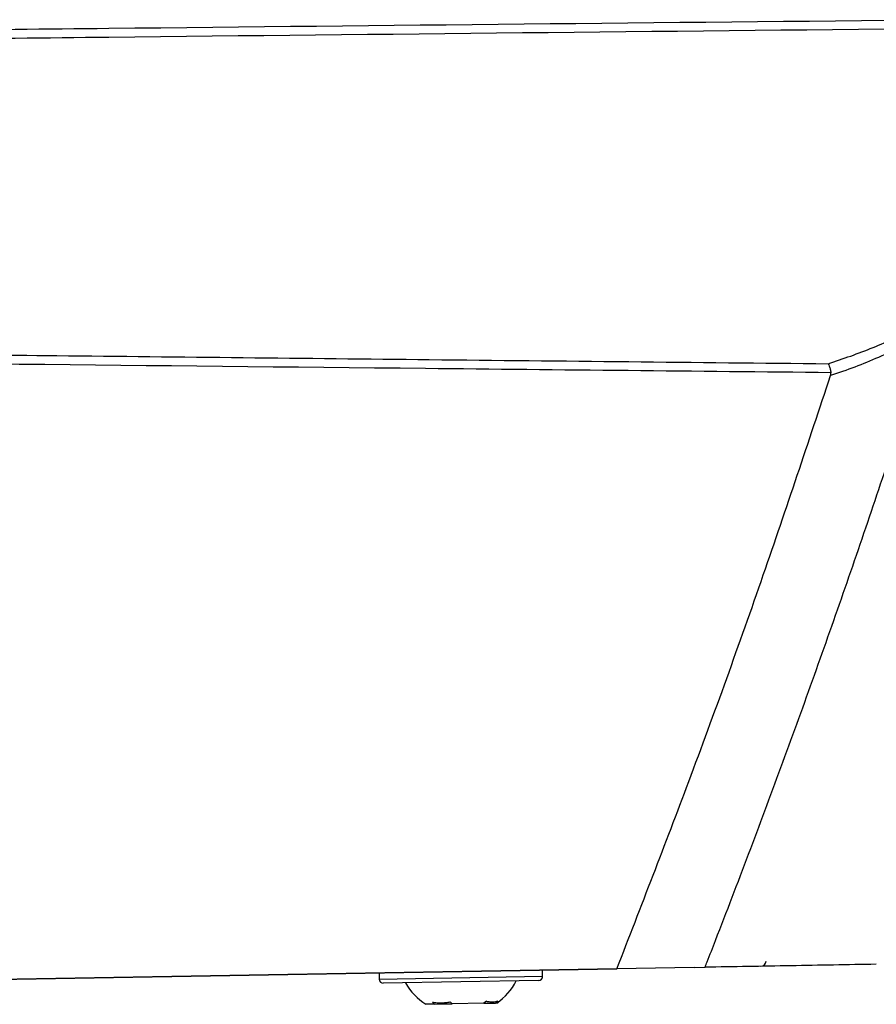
# Model space of a CAD drawing. Header units: millimetres. Extents: x -0.53 to 0.61, y -0.22 to 0.52.
# Tile 6 of 77: x -0.212 to -0.1706, y 0.027 to 0.0746. Entities that reach past the tile are written whole.
import ezdxf

# ---------------------------------------------------------------- set-up
doc = ezdxf.new("R2010")
doc.units = ezdxf.units.MM
doc.layers.add('FORMAT', color=7, linetype='Continuous')

msp = doc.modelspace()

# ---------------------------------------------------------------- linework, layer by layer
at = {"layer": 'FORMAT', "color": 7, "linetype": 'Continuous', "lineweight": 25}
for p, q in [((-0.247201, 0.027615), (-0.183138, 0.028733)), ((-0.183139, 0.028733), (-0.24067, 0.027729)), ((-0.194627, 0.028532), (-0.194622, 0.028233)), ((-0.186723, 0.02837), (-0.186728, 0.02867)), ((-0.179398, 0.028799), (-0.183138, 0.028733)), ((-0.179398, 0.028799), (-0.178879, 0.028808)), ((-0.194622, 0.028233), (-0.186723, 0.02837)), ((-0.18692, 0.028167), (-0.194419, 0.028036)), ((-0.192049, 0.027124), (-0.191966, 0.027026)), ((-0.191101, 0.027041), (-0.191184, 0.027139)), ((-0.189438, 0.027169), (-0.189562, 0.027068)), ((-0.189003, 0.027078), (-0.18888, 0.027179)), ((-0.191966, 0.027026), (-0.192359, 0.027019)), ((-0.191966, 0.027026), (-0.191529, 0.027034)), ((-0.191529, 0.027034), (-0.191101, 0.027041)), ((-0.189562, 0.027068), (-0.191101, 0.027041)), ((-0.189562, 0.027068), (-0.189003, 0.027078)), ((-0.188943, 0.027079), (-0.189003, 0.027078))]:
    msp.add_line(p, q, dxfattribs=at)
for centre, radius, start, end in [((-0.176182, 0.029104), 0.0002500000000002, 271, 360), ((-0.194422, 0.028236), 0.0002, 181, 271), ((-0.190856, 0.029436), 0.0028454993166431, 209.029761, 238.119137), ((-0.190529, 0.029441), 0.0028454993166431, 303.880863, 332.970239), ((-0.186923, 0.028367), 0.0002, 271, 1)]:
    msp.add_arc(centre, radius, start, end, dxfattribs=at)
for points, knots in [([(-0.2472009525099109, 0.0737295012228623), (-0.2400511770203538, 0.0738082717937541), (-0.226875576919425, 0.0739534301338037), (-0.2003302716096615, 0.0742363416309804), (-0.1809346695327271, 0.0744334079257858), (-0.1675649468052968, 0.0745692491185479)], [0, 0, 0, 0, 0.2693434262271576, 0.4963458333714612, 1, 1, 1, 1]), ([(-0.1677245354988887, 0.0741357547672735), (-0.1810410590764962, 0.073996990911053), (-0.2003834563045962, 0.0737954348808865), (-0.2268755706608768, 0.0735059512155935), (-0.2400511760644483, 0.073357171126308), (-0.2472009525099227, 0.0732764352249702)], [0, 0, 0, 0, 0.502657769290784, 0.7301159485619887, 1, 1, 1, 1]), ([(-0.1729329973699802, 0.0579549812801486), (-0.1722065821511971, 0.0581992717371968), (-0.1707606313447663, 0.0586855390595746), (-0.1692442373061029, 0.0594211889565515), (-0.1683577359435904, 0.0599207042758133), (-0.168155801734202, 0.0600407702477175), (-0.1680609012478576, 0.0600971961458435)], [0, 0, 0, 0, 0.4373991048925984, 0.8706557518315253, 0.9392137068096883, 1, 1, 1, 1]), ([(-0.1788785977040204, 0.028807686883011), (-0.1788447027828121, 0.0288943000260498), (-0.178675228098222, 0.0293273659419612), (-0.177965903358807, 0.0311472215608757), (-0.1767673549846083, 0.034273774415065), (-0.1752064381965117, 0.0384566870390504), (-0.1736827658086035, 0.0426538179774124), (-0.1721961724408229, 0.0468648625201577), (-0.1707470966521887, 0.0510916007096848), (-0.1693323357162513, 0.0553323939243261), (-0.1684208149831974, 0.0581713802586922), (-0.1679650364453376, 0.0595909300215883)], [0, 0, 0, 0, 0.0085417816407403, 0.0427089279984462, 0.1793787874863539, 0.3160486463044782, 0.4527293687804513, 0.5894426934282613, 0.7261668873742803, 0.8630779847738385, 0.9999999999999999, 0.9999999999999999, 0.9999999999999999, 0.9999999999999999]), ([(-0.1679650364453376, 0.0595909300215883), (-0.1680035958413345, 0.0595671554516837), (-0.1681494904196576, 0.059477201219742), (-0.168977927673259, 0.0589838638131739), (-0.1705424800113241, 0.0581946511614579), (-0.1720362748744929, 0.0576353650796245), (-0.1728156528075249, 0.0573876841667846), (-0.1728156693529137, 0.0573876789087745)], [0, 0, 0, 0, 0.0248523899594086, 0.0940323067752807, 0.5305502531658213, 0.9999900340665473, 0.9999999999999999, 0.9999999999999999, 0.9999999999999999, 0.9999999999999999]), ([(-0.2472009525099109, 0.0587605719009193), (-0.2400064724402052, 0.0586792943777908), (-0.227668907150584, 0.0585399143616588), (-0.2093341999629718, 0.0583395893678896), (-0.191772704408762, 0.0581511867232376), (-0.1793542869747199, 0.0580218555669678), (-0.1729329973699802, 0.0579549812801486)], [0, 0, 0, 0, 0.2906169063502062, 0.4983688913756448, 0.7406176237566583, 1, 1, 1, 1]), ([(-0.1728017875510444, 0.0575204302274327), (-0.1793301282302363, 0.0575867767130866), (-0.1989346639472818, 0.0577860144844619), (-0.2237343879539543, 0.0580484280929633), (-0.2420057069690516, 0.0582501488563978), (-0.2472009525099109, 0.0583075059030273)], [0, 0, 0, 0, 0.2632413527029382, 0.7905109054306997, 1, 1, 1, 1]), ([(-0.1729329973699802, 0.0579549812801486), (-0.1729323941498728, 0.0579540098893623), (-0.1729128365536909, 0.0579225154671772), (-0.1728765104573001, 0.0578433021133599), (-0.1728303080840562, 0.0576904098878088), (-0.1728112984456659, 0.0575771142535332), (-0.1728017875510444, 0.0575204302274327)], [0, 0, 0, 0, 0.0111964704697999, 0.3630118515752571, 0.681302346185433, 1, 1, 1, 1]), ([(-0.1831381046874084, 0.0287333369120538), (-0.1819687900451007, 0.0317431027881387), (-0.179518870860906, 0.0380490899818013), (-0.1760721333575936, 0.0476015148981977), (-0.1738856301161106, 0.0541722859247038), (-0.1728156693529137, 0.0573876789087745)], [0, 0, 0, 0, 0.3179993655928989, 0.6662644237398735, 0.9999999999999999, 0.9999999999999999, 0.9999999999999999, 0.9999999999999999]), ([(-0.1728156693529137, 0.0573876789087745), (-0.1728073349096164, 0.0574203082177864), (-0.1727961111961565, 0.0574642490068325), (-0.1728006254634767, 0.0575089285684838), (-0.1728017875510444, 0.0575204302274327)], [0, 0, 0, 0, 0.7425744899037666, 1, 1, 1, 1]), ([(-0.1706068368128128, 0.0289520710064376), (-0.1719842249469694, 0.0289280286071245), (-0.1747402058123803, 0.0288799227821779), (-0.1774987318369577, 0.0288317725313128), (-0.1788785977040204, 0.028807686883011)], [0, 0, 0, 0, 0.4997814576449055, 1, 1, 1, 1]), ([(-0.1920489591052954, 0.0271235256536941), (-0.191975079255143, 0.0271131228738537), (-0.1918267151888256, 0.0270922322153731), (-0.1916054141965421, 0.02708989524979), (-0.1913906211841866, 0.0271039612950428), (-0.1912527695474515, 0.027127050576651), (-0.1911836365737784, 0.0271386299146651)], [0, 0, 0, 0, 0.2677112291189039, 0.5376124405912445, 0.7681113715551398, 1, 1, 1, 1]), ([(-0.1894379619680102, 0.0271691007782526), (-0.1893832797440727, 0.0271583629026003), (-0.1892734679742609, 0.0271367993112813), (-0.1891269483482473, 0.027133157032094), (-0.1889945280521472, 0.0271457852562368), (-0.18891797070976, 0.0271678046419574), (-0.1888795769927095, 0.0271788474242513)], [0, 0, 0, 0, 0.2677112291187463, 0.537612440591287, 0.7681113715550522, 1, 1, 1, 1])]:
    msp.add_open_spline(points, degree=3, knots=knots, dxfattribs=at)

doc.saveas('drawing.dxf')
